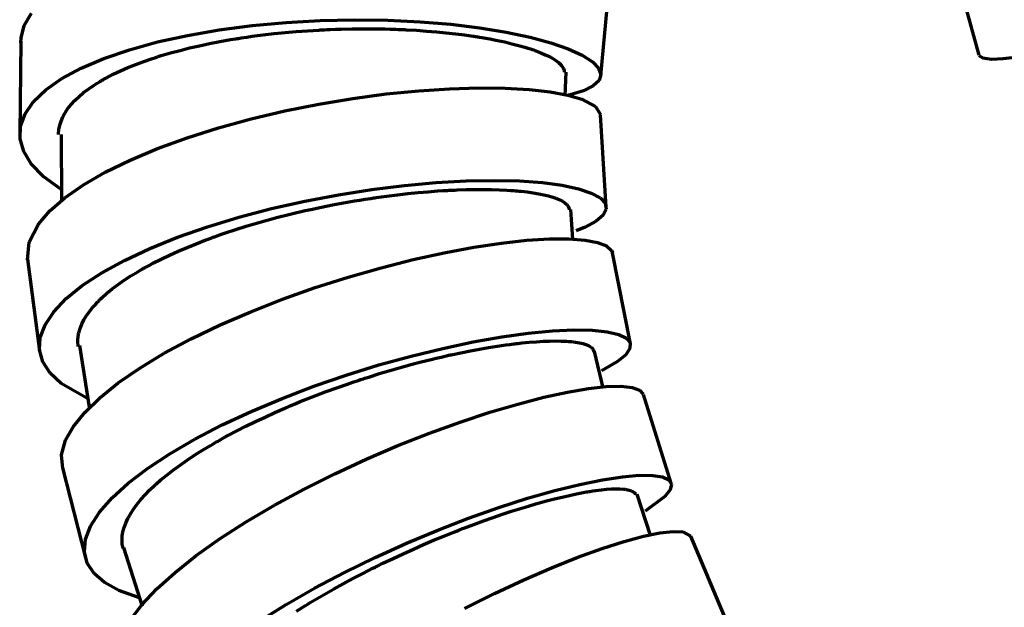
# Model space of a CAD drawing. Header units: millimetres. Extents: x 76 to 932, y 218 to 766.
# Tile 78 of 98: x 694 to 746, y 488 to 519. Entities that reach past the tile are written whole.
import ezdxf

# ---------------------------------------------------------------- set-up
doc = ezdxf.new("R2010")
doc.units = ezdxf.units.MM
doc.layers.add('Livello 1', color=18, linetype='Continuous', true_color=0x000000)

msp = doc.modelspace()

# ---------------------------------------------------------------- linework, layer by layer
at = {"layer": 'Livello 1', "color": 18, "lineweight": 70, "true_color": 0x000000}
for p, q in [((742.855, 521.998), (744.164, 517.239)), ((724.334, 516.167), (724.785, 520.975)), ((694.09, 518.806), (694.471, 519.451)), ((709.62, 519.06), (711.405, 519.095)), ((711.405, 519.095), (713.154, 519.074)), ((693.921, 518.149), (694.09, 518.806)), ((702.652, 518.28), (704.321, 518.569)), ((704.321, 518.569), (706.053, 518.795)), ((706.053, 518.795), (707.827, 518.957)), ((707.827, 518.957), (709.62, 519.06)), ((709.612, 518.566), (709.687, 518.569)), ((709.687, 518.569), (709.761, 518.573)), ((709.761, 518.573), (709.835, 518.576)), ((709.835, 518.576), (709.983, 518.583)), ((709.983, 518.583), (710.131, 518.587)), ((710.131, 518.587), (710.424, 518.601)), ((710.424, 518.601), (710.717, 518.608)), ((710.717, 518.608), (711.299, 518.622)), ((711.299, 518.622), (711.874, 518.626)), ((711.874, 518.626), (712.445, 518.626)), ((712.445, 518.626), (713.01, 518.615)), ((713.01, 518.615), (713.288, 518.608)), ((713.154, 519.074), (714.851, 518.993)), ((713.288, 518.608), (713.567, 518.601)), ((713.567, 518.601), (713.708, 518.594)), ((713.708, 518.594), (713.846, 518.59)), ((713.846, 518.59), (713.916, 518.587)), ((713.916, 518.587), (713.983, 518.583)), ((713.983, 518.583), (714.054, 518.58)), ((714.054, 518.58), (714.121, 518.576)), ((714.121, 518.576), (714.664, 518.545)), ((714.851, 518.993), (716.467, 518.862)), ((716.467, 518.862), (717.98, 518.679)), ((717.98, 518.679), (719.374, 518.453)), ((693.91, 517.91), (693.921, 518.149)), ((701.075, 517.934), (702.652, 518.28)), ((704.356, 517.959), (704.91, 518.058)), ((704.91, 518.058), (705.051, 518.079)), ((705.051, 518.079), (705.192, 518.104)), ((705.192, 518.104), (705.263, 518.114)), ((705.263, 518.114), (705.333, 518.125)), ((705.333, 518.125), (705.404, 518.135)), ((705.404, 518.135), (705.474, 518.146)), ((705.474, 518.146), (705.76, 518.188)), ((705.76, 518.188), (706.046, 518.231)), ((706.046, 518.231), (706.617, 518.305)), ((706.617, 518.305), (707.196, 518.372)), ((707.196, 518.372), (707.778, 518.428)), ((707.778, 518.428), (708.36, 518.481)), ((708.36, 518.481), (708.949, 518.523)), ((708.949, 518.523), (709.538, 518.559)), ((709.538, 518.559), (709.612, 518.566)), ((714.664, 518.545), (715.193, 518.509)), ((715.193, 518.509), (715.712, 518.467)), ((715.712, 518.467), (716.213, 518.418)), ((716.213, 518.418), (716.703, 518.365)), ((716.703, 518.365), (717.176, 518.305)), ((717.176, 518.305), (717.409, 518.273)), ((717.409, 518.273), (717.638, 518.241)), ((717.638, 518.241), (717.695, 518.231)), ((717.695, 518.231), (717.751, 518.223)), ((717.751, 518.223), (717.808, 518.213)), ((717.808, 518.213), (717.864, 518.206)), ((717.864, 518.206), (717.977, 518.188)), ((717.977, 518.188), (718.086, 518.171)), ((718.086, 518.171), (718.513, 518.093)), ((718.513, 518.093), (718.919, 518.015)), ((719.374, 518.453), (720.623, 518.188)), ((720.623, 518.188), (721.716, 517.892)), ((693.91, 517.973), (693.85, 513.147)), ((699.604, 517.529), (701.075, 517.934)), ((702.261, 517.493), (702.765, 517.62)), ((702.765, 517.62), (703.284, 517.74)), ((703.284, 517.74), (703.813, 517.853)), ((703.813, 517.853), (704.356, 517.959)), ((718.919, 518.015), (719.307, 517.934)), ((719.307, 517.934), (719.674, 517.846)), ((719.674, 517.846), (720.019, 517.758)), ((720.019, 517.758), (720.344, 517.663)), ((720.344, 517.663), (720.499, 517.617)), ((720.499, 517.617), (720.651, 517.567)), ((720.651, 517.567), (720.686, 517.557)), ((720.686, 517.557), (720.725, 517.543)), ((720.725, 517.543), (720.76, 517.532)), ((721.716, 517.892), (722.63, 517.574)), ((722.63, 517.574), (723.36, 517.243)), ((697.082, 516.562), (698.267, 517.07)), ((698.267, 517.07), (699.604, 517.529)), ((700.366, 516.915), (700.814, 517.07)), ((700.814, 517.07), (700.931, 517.109)), ((700.931, 517.109), (701.047, 517.144)), ((701.047, 517.144), (701.104, 517.165)), ((701.104, 517.165), (701.163, 517.183)), ((701.163, 517.183), (701.223, 517.2)), ((701.223, 517.2), (701.28, 517.218)), ((701.28, 517.218), (701.52, 517.289)), ((701.52, 517.289), (701.763, 517.359)), ((701.763, 517.359), (702.261, 517.493)), ((720.76, 517.532), (720.796, 517.518)), ((720.796, 517.518), (720.866, 517.493)), ((720.866, 517.493), (720.933, 517.469)), ((720.933, 517.469), (721.191, 517.37)), ((721.191, 517.37), (721.423, 517.267)), ((721.423, 517.267), (721.635, 517.169)), ((721.635, 517.169), (721.819, 517.063)), ((721.819, 517.063), (721.981, 516.961)), ((723.36, 517.243), (723.893, 516.901)), ((744.167, 517.229), (744.368, 517.095)), ((744.368, 517.095), (744.83, 517.038)), ((744.83, 517.038), (745.441, 517.063)), ((745.441, 517.063), (746.238, 517.151)), ((696.059, 516.015), (697.082, 516.562)), ((699.131, 516.417), (699.527, 516.59)), ((699.527, 516.59), (699.936, 516.756)), ((699.936, 516.756), (700.366, 516.915)), ((721.981, 516.961), (722.115, 516.858)), ((722.115, 516.858), (722.147, 516.83)), ((722.147, 516.83), (722.175, 516.805)), ((722.175, 516.805), (722.189, 516.791)), ((722.189, 516.791), (722.203, 516.781)), ((722.203, 516.781), (722.214, 516.767)), ((722.214, 516.767), (722.228, 516.752)), ((722.228, 516.752), (722.274, 516.703)), ((722.274, 516.703), (722.312, 516.65)), ((722.312, 516.65), (722.369, 516.551)), ((722.369, 516.551), (722.404, 516.453)), ((723.893, 516.901), (724.217, 516.562)), ((724.217, 516.562), (724.337, 516.23)), ((695.219, 515.43), (696.059, 516.015)), ((698.235, 515.966), (698.32, 516.012)), ((698.32, 516.012), (698.405, 516.057)), ((698.405, 516.057), (698.761, 516.241)), ((698.761, 516.241), (699.131, 516.417)), ((722.404, 516.453), (722.411, 516.354)), ((722.461, 515.116), (722.514, 516.354)), ((724.337, 516.23), (724.242, 515.916)), ((697.205, 515.281), (697.47, 515.479)), ((697.47, 515.479), (697.759, 515.676)), ((697.759, 515.676), (697.911, 515.775)), ((697.911, 515.775), (698.07, 515.87)), ((698.07, 515.87), (698.112, 515.895)), ((698.112, 515.895), (698.151, 515.916)), ((698.151, 515.916), (698.193, 515.941)), ((698.193, 515.941), (698.235, 515.966)), ((714.781, 515.38), (716.403, 515.486)), ((716.403, 515.486), (717.924, 515.528)), ((717.924, 515.528), (719.324, 515.514)), ((719.324, 515.514), (720.58, 515.44)), ((723.939, 515.631), (723.431, 515.377)), ((724.242, 515.916), (723.939, 515.631)), ((694.574, 514.812), (695.219, 515.43)), ((696.747, 514.869), (696.965, 515.077)), ((696.965, 515.077), (697.205, 515.281)), ((709.545, 514.682), (711.327, 514.978)), ((711.327, 514.978), (713.08, 515.211)), ((713.08, 515.211), (714.781, 515.38)), ((720.58, 515.44), (721.677, 515.317)), ((721.677, 515.317), (722.602, 515.144)), ((722.602, 515.144), (723.336, 514.932)), ((722.725, 515.161), (722.648, 515.144)), ((723.431, 515.377), (722.725, 515.161)), ((694.129, 514.174), (694.574, 514.812)), ((696.341, 514.392), (696.38, 514.445)), ((696.38, 514.445), (696.553, 514.66)), ((696.553, 514.66), (696.747, 514.869)), ((707.757, 514.325), (709.545, 514.682)), ((723.336, 514.932), (724.048, 514.558)), ((724.048, 514.558), (724.323, 514.135)), ((693.893, 513.521), (694.129, 514.174)), ((696.023, 513.789), (696.115, 514.008)), ((696.115, 514.008), (696.172, 514.117)), ((696.172, 514.117), (696.235, 514.227)), ((696.235, 514.227), (696.27, 514.283)), ((696.27, 514.283), (696.306, 514.336)), ((696.306, 514.336), (696.341, 514.392)), ((705.993, 513.909), (707.757, 514.325)), ((724.623, 509.281), (724.323, 514.11)), ((693.868, 512.861), (693.893, 513.521)), ((695.911, 513.348), (695.953, 513.57)), ((695.953, 513.57), (696.023, 513.789)), ((702.631, 512.918), (704.275, 513.44)), ((704.275, 513.44), (705.993, 513.909)), ((695.893, 513.126), (695.911, 513.348)), ((695.893, 513.091), (695.893, 513.126)), ((696.02, 513.091), (696.041, 509.587)), ((701.079, 512.353), (702.631, 512.918)), ((694.059, 512.202), (693.868, 512.861)), ((694.457, 511.549), (694.059, 512.202)), ((699.639, 511.746), (701.079, 512.353)), ((695.117, 510.868), (694.457, 511.549)), ((698.341, 511.111), (699.639, 511.746)), ((696.006, 510.212), (695.117, 510.868)), ((697.195, 510.448), (698.341, 511.111)), ((696.221, 509.771), (697.195, 510.448)), ((712.322, 510.205), (714.036, 510.417)), ((714.036, 510.417), (715.691, 510.568)), ((715.691, 510.568), (717.264, 510.653)), ((717.264, 510.653), (718.732, 510.681)), ((718.732, 510.681), (720.072, 510.649)), ((720.072, 510.649), (721.268, 510.561)), ((721.268, 510.561), (722.302, 510.424)), ((722.302, 510.424), (723.163, 510.24)), ((708.805, 509.595), (710.569, 509.93)), ((710.569, 509.93), (712.322, 510.205)), ((712.551, 509.778), (713.116, 509.856)), ((713.116, 509.856), (713.669, 509.926)), ((713.669, 509.926), (714.213, 509.986)), ((714.213, 509.986), (714.749, 510.039)), ((714.749, 510.039), (715.275, 510.085)), ((715.275, 510.085), (715.79, 510.124)), ((715.79, 510.124), (716.044, 510.141)), ((716.044, 510.141), (716.294, 510.155)), ((716.294, 510.155), (716.358, 510.159)), ((716.358, 510.159), (716.421, 510.163)), ((716.421, 510.163), (716.481, 510.166)), ((716.481, 510.166), (716.545, 510.17)), ((716.545, 510.17), (716.668, 510.173)), ((716.668, 510.173), (716.792, 510.18)), ((716.792, 510.18), (717.271, 510.194)), ((717.271, 510.194), (717.733, 510.201)), ((717.733, 510.201), (718.178, 510.205)), ((718.178, 510.205), (718.605, 510.198)), ((718.605, 510.198), (719.018, 510.187)), ((719.018, 510.187), (719.409, 510.166)), ((719.409, 510.166), (719.6, 510.155)), ((719.6, 510.155), (719.787, 510.141)), ((719.787, 510.141), (719.832, 510.138)), ((719.832, 510.138), (719.878, 510.134)), ((719.878, 510.134), (719.924, 510.131)), ((719.924, 510.131), (719.97, 510.127)), ((719.97, 510.127), (720.058, 510.117)), ((720.058, 510.117), (720.143, 510.11)), ((720.143, 510.11), (720.478, 510.071)), ((720.478, 510.071), (720.789, 510.028)), ((720.789, 510.028), (721.078, 509.979)), ((721.078, 509.979), (721.346, 509.926)), ((721.346, 509.926), (721.589, 509.866)), ((721.589, 509.866), (721.812, 509.803)), ((721.812, 509.803), (721.864, 509.785)), ((723.163, 510.24), (723.829, 510.018)), ((723.829, 510.018), (724.299, 509.76)), ((695.431, 509.083), (696.221, 509.771)), ((707.058, 509.199), (708.805, 509.595)), ((709.115, 509.157), (709.69, 509.277)), ((709.69, 509.277), (710.265, 509.393)), ((710.265, 509.393), (710.837, 509.499)), ((710.837, 509.499), (711.408, 509.602)), ((711.408, 509.602), (711.694, 509.647)), ((711.694, 509.647), (711.98, 509.693)), ((711.98, 509.693), (712.124, 509.714)), ((712.124, 509.714), (712.265, 509.736)), ((712.265, 509.736), (712.336, 509.746)), ((712.336, 509.746), (712.407, 509.757)), ((712.407, 509.757), (712.481, 509.767)), ((712.481, 509.767), (712.551, 509.778)), ((721.864, 509.785), (721.914, 509.767)), ((721.914, 509.767), (721.939, 509.757)), ((721.939, 509.757), (721.963, 509.75)), ((721.963, 509.75), (721.984, 509.743)), ((721.984, 509.743), (722.009, 509.732)), ((722.009, 509.732), (722.097, 509.697)), ((722.097, 509.697), (722.182, 509.658)), ((722.182, 509.658), (722.33, 509.584)), ((722.33, 509.584), (722.45, 509.503)), ((722.45, 509.503), (722.545, 509.422)), ((722.545, 509.422), (722.619, 509.334)), ((722.619, 509.334), (722.662, 509.245)), ((724.299, 509.76), (724.563, 509.478)), ((724.563, 509.478), (724.62, 509.175)), ((694.835, 508.392), (695.431, 509.083)), ((705.344, 508.748), (707.058, 509.199)), ((707.394, 508.744), (707.965, 508.889)), ((707.965, 508.889), (708.036, 508.907)), ((708.036, 508.907), (708.106, 508.924)), ((708.106, 508.924), (708.18, 508.942)), ((708.18, 508.942), (708.251, 508.96)), ((708.251, 508.96), (708.395, 508.991)), ((708.395, 508.991), (708.54, 509.027)), ((708.54, 509.027), (708.829, 509.094)), ((708.829, 509.094), (709.115, 509.157)), ((722.662, 509.245), (722.683, 509.157)), ((722.683, 509.157), (722.683, 509.143)), ((722.87, 507.601), (722.761, 509.15)), ((724.461, 508.861), (724.094, 508.543)), ((724.62, 509.175), (724.461, 508.861)), ((694.341, 507.439), (694.835, 508.392)), ((702.13, 507.7), (703.696, 508.247)), ((703.696, 508.247), (705.344, 508.748)), ((705.185, 508.102), (705.725, 508.272)), ((705.725, 508.272), (706.272, 508.434)), ((706.272, 508.434), (706.829, 508.593)), ((706.829, 508.593), (707.394, 508.744)), ((724.094, 508.543), (723.519, 508.229)), ((704.063, 507.721), (704.127, 507.746)), ((704.127, 507.746), (704.388, 507.838)), ((704.388, 507.838), (704.652, 507.926)), ((704.652, 507.926), (705.185, 508.102)), ((723.519, 508.229), (723.043, 508.032)), ((694.263, 506.518), (694.341, 507.439)), ((700.67, 507.111), (702.13, 507.7)), ((702.627, 507.164), (703.114, 507.361)), ((703.114, 507.361), (703.612, 507.555)), ((703.612, 507.555), (703.739, 507.605)), ((703.739, 507.605), (703.869, 507.651)), ((703.869, 507.651), (703.933, 507.675)), ((703.933, 507.675), (704, 507.697)), ((704, 507.697), (704.063, 507.721)), ((717.677, 507.175), (719.127, 507.393)), ((719.127, 507.393), (720.453, 507.538)), ((720.453, 507.538), (721.635, 507.608)), ((721.635, 507.608), (722.658, 507.612)), ((722.658, 507.612), (723.508, 507.552)), ((723.508, 507.552), (724.168, 507.429)), ((724.168, 507.429), (724.637, 507.245)), ((724.637, 507.245), (724.898, 507.012)), ((699.34, 506.487), (700.67, 507.111)), ((701.266, 506.55), (701.703, 506.758)), ((701.703, 506.758), (702.158, 506.963)), ((702.158, 506.963), (702.627, 507.164)), ((714.495, 506.529), (716.125, 506.889)), ((716.125, 506.889), (717.677, 507.175)), ((724.898, 507.012), (724.951, 506.889)), ((725.886, 502.109), (724.955, 506.875)), ((694.26, 506.543), (694.898, 501.742)), ((698.154, 505.837), (699.34, 506.487)), ((700.437, 506.116), (700.638, 506.226)), ((700.638, 506.226), (700.842, 506.335)), ((700.842, 506.335), (701.266, 506.55)), ((712.805, 506.102), (714.495, 506.529)), ((697.135, 505.167), (698.154, 505.837)), ((699.336, 505.446), (699.682, 505.672)), ((699.682, 505.672), (700.049, 505.894)), ((700.049, 505.894), (700.144, 505.95)), ((700.144, 505.95), (700.239, 506.007)), ((700.239, 506.007), (700.289, 506.035)), ((700.289, 506.035), (700.338, 506.06)), ((700.338, 506.06), (700.387, 506.088)), ((700.387, 506.088), (700.437, 506.116)), ((711.084, 505.608), (712.805, 506.102)), ((696.288, 504.483), (697.135, 505.167)), ((698.708, 504.991), (699.012, 505.22)), ((699.012, 505.22), (699.336, 505.446)), ((709.355, 505.058), (711.084, 505.608)), ((698.165, 504.529), (698.426, 504.761)), ((698.426, 504.761), (698.708, 504.991)), ((707.64, 504.451), (709.355, 505.058)), ((695.635, 503.798), (696.288, 504.483)), ((697.713, 504.063), (697.819, 504.179)), ((697.819, 504.179), (697.929, 504.296)), ((697.929, 504.296), (697.957, 504.324)), ((697.957, 504.324), (697.985, 504.356)), ((697.985, 504.356), (698.013, 504.384)), ((698.013, 504.384), (698.045, 504.412)), ((698.045, 504.412), (698.105, 504.472)), ((698.105, 504.472), (698.165, 504.529)), ((705.968, 503.795), (707.64, 504.451)), ((695.18, 503.114), (695.635, 503.798)), ((697.223, 503.372), (697.361, 503.601)), ((697.361, 503.601), (697.526, 503.83)), ((697.526, 503.83), (697.713, 504.063)), ((704.36, 503.1), (705.968, 503.795)), ((694.93, 502.444), (695.18, 503.114)), ((697.018, 502.916), (697.107, 503.142)), ((697.107, 503.142), (697.223, 503.372)), ((702.843, 502.37), (704.36, 503.1)), ((696.923, 502.521), (696.93, 502.578)), ((696.93, 502.578), (696.941, 502.634)), ((696.941, 502.634), (696.955, 502.691)), ((696.955, 502.691), (697.018, 502.916)), ((719.134, 502.475), (720.531, 502.666)), ((720.531, 502.666), (721.805, 502.789)), ((721.805, 502.789), (722.926, 502.842)), ((722.926, 502.842), (723.889, 502.825)), ((723.889, 502.825), (724.676, 502.744)), ((724.676, 502.744), (725.272, 502.602)), ((725.272, 502.602), (725.674, 502.405)), ((694.891, 501.791), (694.93, 502.444)), ((696.902, 502.246), (696.905, 502.356)), ((696.92, 501.971), (696.902, 502.246)), ((696.905, 502.356), (696.916, 502.465)), ((696.916, 502.465), (696.923, 502.521)), ((701.432, 501.615), (702.843, 502.37)), ((716.04, 501.876), (717.631, 502.211)), ((717.631, 502.211), (719.134, 502.475)), ((718.901, 501.992), (719.346, 502.056)), ((719.346, 502.056), (719.561, 502.084)), ((719.561, 502.084), (719.776, 502.112)), ((719.776, 502.112), (719.829, 502.119)), ((719.829, 502.119), (719.882, 502.123)), ((719.882, 502.123), (719.931, 502.13)), ((719.931, 502.13), (719.984, 502.137)), ((719.984, 502.137), (720.086, 502.147)), ((720.086, 502.147), (720.189, 502.158)), ((720.189, 502.158), (720.584, 502.197)), ((720.584, 502.197), (720.958, 502.225)), ((720.958, 502.225), (721.311, 502.246)), ((721.311, 502.246), (721.646, 502.26)), ((721.646, 502.26), (721.963, 502.264)), ((721.963, 502.264), (722.256, 502.26)), ((722.256, 502.26), (722.327, 502.257)), ((722.327, 502.257), (722.397, 502.253)), ((722.397, 502.253), (722.432, 502.253)), ((722.432, 502.253), (722.464, 502.25)), ((722.464, 502.25), (722.499, 502.25)), ((722.499, 502.25), (722.531, 502.246)), ((722.531, 502.246), (722.662, 502.239)), ((722.662, 502.239), (722.785, 502.229)), ((722.785, 502.229), (723.011, 502.2)), ((723.011, 502.2), (723.216, 502.165)), ((723.216, 502.165), (723.396, 502.123)), ((723.396, 502.123), (723.551, 502.073)), ((723.551, 502.073), (723.685, 502.02)), ((725.674, 502.405), (725.872, 502.158)), ((725.872, 502.158), (725.861, 501.869)), ((695.064, 501.167), (694.891, 501.791)), ((696.98, 502.027), (697.488, 498.789)), ((700.155, 500.842), (701.432, 501.615)), ((714.386, 501.47), (716.04, 501.876)), ((716.358, 501.512), (716.421, 501.527)), ((716.421, 501.527), (716.488, 501.541)), ((716.488, 501.541), (716.996, 501.646)), ((716.996, 501.646), (717.494, 501.749)), ((717.494, 501.749), (717.977, 501.837)), ((717.977, 501.837), (718.446, 501.918)), ((718.446, 501.918), (718.901, 501.992)), ((723.685, 502.02), (723.791, 501.957)), ((723.791, 501.957), (723.805, 501.95)), ((723.805, 501.95), (723.815, 501.939)), ((723.815, 501.939), (723.826, 501.932)), ((723.826, 501.932), (723.837, 501.925)), ((723.837, 501.925), (723.858, 501.908)), ((723.858, 501.908), (723.875, 501.89)), ((723.875, 501.89), (723.907, 501.851)), ((723.907, 501.851), (723.932, 501.816)), ((723.932, 501.816), (723.967, 501.71)), ((724.461, 499.809), (724.006, 501.714)), ((725.643, 501.544), (725.216, 501.188)), ((725.861, 501.869), (725.643, 501.544)), ((695.448, 500.578), (695.064, 501.167)), ((712.692, 501.004), (714.386, 501.47)), ((713.821, 500.87), (714.364, 501.022)), ((714.364, 501.022), (714.904, 501.163)), ((714.904, 501.163), (715.437, 501.297)), ((715.437, 501.297), (715.701, 501.361)), ((715.701, 501.361), (715.966, 501.421)), ((715.966, 501.421), (716.097, 501.452)), ((716.097, 501.452), (716.227, 501.481)), ((716.227, 501.481), (716.294, 501.495)), ((716.294, 501.495), (716.358, 501.512)), ((725.216, 501.188), (724.366, 500.701)), ((696.034, 500.031), (695.448, 500.578)), ((699.022, 500.062), (700.155, 500.842)), ((710.981, 500.472), (712.692, 501.004)), ((712.16, 500.373), (712.717, 500.549)), ((712.717, 500.549), (713.271, 500.715)), ((713.271, 500.715), (713.821, 500.87)), ((697.375, 499.258), (696.034, 500.031)), ((698.055, 499.286), (699.022, 500.062)), ((709.281, 499.886), (710.981, 500.472)), ((710.484, 499.809), (711.041, 500.003)), ((711.041, 500.003), (711.32, 500.098)), ((711.32, 500.098), (711.599, 500.193)), ((711.599, 500.193), (711.736, 500.239)), ((711.736, 500.239), (711.877, 500.285)), ((711.877, 500.285), (711.948, 500.306)), ((711.948, 500.306), (712.018, 500.331)), ((712.018, 500.331), (712.089, 500.352)), ((712.089, 500.352), (712.16, 500.373)), ((707.612, 499.251), (709.281, 499.886)), ((709.387, 499.403), (709.934, 499.607)), ((709.934, 499.607), (710.484, 499.809)), ((721.339, 499.311), (722.581, 499.579)), ((722.581, 499.579), (723.681, 499.766)), ((723.681, 499.766), (724.623, 499.868)), ((724.623, 499.868), (725.392, 499.886)), ((725.392, 499.886), (725.978, 499.826)), ((725.978, 499.826), (726.369, 499.689)), ((726.369, 499.689), (726.563, 499.48)), ((728.027, 494.806), (726.571, 499.459)), ((697.265, 498.521), (698.055, 499.286)), ((706, 498.574), (707.612, 499.251)), ((708.166, 498.912), (708.3, 498.969)), ((708.3, 498.969), (708.572, 499.082)), ((708.572, 499.082), (708.843, 499.188)), ((708.843, 499.188), (709.387, 499.403)), ((718.506, 498.524), (719.974, 498.958)), ((719.974, 498.958), (721.339, 499.311)), ((696.666, 497.773), (697.265, 498.521)), ((704.465, 497.858), (706, 498.574)), ((706.72, 498.277), (707.235, 498.514)), ((707.235, 498.514), (707.764, 498.743)), ((707.764, 498.743), (707.898, 498.8)), ((707.898, 498.8), (708.032, 498.856)), ((708.032, 498.856), (708.166, 498.912)), ((716.954, 498.013), (718.506, 498.524)), ((705.721, 497.798), (706.215, 498.041)), ((706.215, 498.041), (706.72, 498.277)), ((715.342, 497.431), (716.954, 498.013)), ((696.26, 497.057), (696.666, 497.773)), ((703.033, 497.117), (704.465, 497.858)), ((704.769, 497.304), (705.238, 497.551)), ((705.238, 497.551), (705.721, 497.798)), ((713.694, 496.778), (715.342, 497.431)), ((696.048, 496.288), (696.26, 497.057)), ((701.724, 496.355), (703.033, 497.117)), ((703.975, 496.856), (704.084, 496.923)), ((704.084, 496.923), (704.141, 496.955)), ((704.141, 496.955), (704.197, 496.986)), ((704.197, 496.986), (704.254, 497.018)), ((704.254, 497.018), (704.31, 497.05)), ((704.31, 497.05), (704.54, 497.177)), ((704.54, 497.177), (704.769, 497.304)), ((703.026, 496.277), (703.435, 496.535)), ((703.435, 496.535), (703.866, 496.792)), ((703.866, 496.792), (703.975, 496.856)), ((712.033, 496.069), (713.694, 496.778)), ((696.105, 495.582), (696.048, 496.288)), ((700.553, 495.579), (701.724, 496.355)), ((702.264, 495.759), (702.638, 496.02)), ((702.638, 496.02), (703.026, 496.277)), ((710.382, 495.304), (712.033, 496.069)), ((696.094, 495.61), (697.301, 490.901)), ((699.537, 494.806), (700.553, 495.579)), ((701.573, 495.236), (701.908, 495.498)), ((701.908, 495.498), (702.264, 495.759)), ((701.029, 494.778), (701.104, 494.845)), ((701.104, 494.845), (701.142, 494.877)), ((701.142, 494.877), (701.178, 494.908)), ((701.178, 494.908), (701.216, 494.944)), ((701.216, 494.944), (701.255, 494.975)), ((701.255, 494.975), (701.41, 495.106)), ((701.41, 495.106), (701.573, 495.236)), ((708.766, 494.496), (710.382, 495.304)), ((723.237, 494.746), (724.422, 494.99)), ((724.422, 494.99), (725.466, 495.148)), ((725.466, 495.148), (726.348, 495.222)), ((726.348, 495.222), (727.057, 495.215)), ((727.057, 495.215), (727.579, 495.134)), ((727.579, 495.134), (727.911, 494.975)), ((727.911, 494.975), (728.042, 494.75)), ((698.694, 494.037), (699.537, 494.806)), ((700.433, 494.199), (700.684, 494.457)), ((700.684, 494.457), (700.959, 494.714)), ((700.959, 494.714), (701.029, 494.778)), ((707.21, 493.653), (708.766, 494.496)), ((720.492, 494.016), (721.917, 494.422)), ((721.917, 494.422), (723.237, 494.746)), ((723.06, 494.249), (723.417, 494.319)), ((723.417, 494.319), (723.501, 494.333)), ((723.501, 494.333), (723.586, 494.348)), ((723.586, 494.348), (723.628, 494.355)), ((723.628, 494.355), (723.671, 494.362)), ((723.671, 494.362), (723.713, 494.369)), ((723.713, 494.369), (723.752, 494.376)), ((723.752, 494.376), (723.914, 494.4)), ((723.914, 494.4), (724.069, 494.425)), ((724.069, 494.425), (724.366, 494.46)), ((724.366, 494.46), (724.641, 494.489)), ((724.641, 494.489), (724.895, 494.506)), ((724.895, 494.506), (725.124, 494.513)), ((725.124, 494.513), (725.336, 494.513)), ((725.336, 494.513), (725.523, 494.503)), ((725.523, 494.503), (725.565, 494.496)), ((725.565, 494.496), (725.607, 494.492)), ((725.607, 494.492), (725.65, 494.485)), ((725.65, 494.485), (725.689, 494.478)), ((725.689, 494.478), (725.759, 494.464)), ((725.759, 494.464), (725.83, 494.45)), ((725.83, 494.45), (725.943, 494.411)), ((725.943, 494.411), (726.038, 494.362)), ((726.038, 494.362), (726.105, 494.305)), ((726.105, 494.305), (726.147, 494.242)), ((727.968, 494.457), (727.696, 494.111)), ((728.042, 494.75), (727.968, 494.457)), ((698.038, 493.286), (698.694, 494.037)), ((699.999, 493.695), (700.204, 493.945)), ((700.204, 493.945), (700.433, 494.199)), ((718.979, 493.533), (720.492, 494.016)), ((721.043, 493.755), (721.48, 493.875)), ((721.48, 493.875), (721.9, 493.984)), ((721.9, 493.984), (722.302, 494.083)), ((722.302, 494.083), (722.69, 494.171)), ((722.69, 494.171), (723.06, 494.249)), ((726.147, 494.242), (726.158, 494.206)), ((726.937, 492.065), (726.249, 494.22)), ((727.696, 494.111), (726.659, 493.349)), ((697.572, 492.562), (698.038, 493.286)), ((699.657, 493.201), (699.819, 493.448)), ((699.819, 493.448), (699.999, 493.695)), ((705.735, 492.785), (707.21, 493.653)), ((717.402, 492.975), (718.979, 493.533)), ((719.173, 493.176), (719.653, 493.335)), ((719.653, 493.335), (720.129, 493.483)), ((720.129, 493.483), (720.362, 493.554)), ((720.362, 493.554), (720.591, 493.624)), ((720.591, 493.624), (720.647, 493.642)), ((720.647, 493.642), (720.707, 493.656)), ((720.707, 493.656), (720.764, 493.674)), ((720.764, 493.674), (720.82, 493.691)), ((720.82, 493.691), (720.933, 493.723)), ((720.933, 493.723), (721.043, 493.755)), ((699.414, 492.718), (699.463, 492.838)), ((699.463, 492.838), (699.523, 492.958)), ((699.523, 492.958), (699.537, 492.986)), ((699.537, 492.986), (699.555, 493.018)), ((699.555, 493.018), (699.572, 493.049)), ((699.572, 493.049), (699.587, 493.077)), ((699.587, 493.077), (699.622, 493.137)), ((699.622, 493.137), (699.657, 493.201)), ((704.36, 491.903), (705.735, 492.785)), ((715.779, 492.347), (717.402, 492.975)), ((717.67, 492.647), (718.178, 492.831)), ((718.178, 492.831), (718.679, 493.01)), ((718.679, 493.01), (719.173, 493.176)), ((697.308, 491.867), (697.572, 492.562)), ((699.23, 492.033), (699.266, 492.256)), ((699.266, 492.256), (699.325, 492.485)), ((699.325, 492.485), (699.414, 492.718)), ((714.135, 491.659), (715.779, 492.347)), ((716.358, 492.139), (716.622, 492.245)), ((716.622, 492.245), (716.756, 492.298)), ((716.756, 492.298), (716.887, 492.347)), ((716.887, 492.347), (716.954, 492.375)), ((716.954, 492.375), (717.017, 492.4)), ((717.017, 492.4), (717.084, 492.425)), ((717.084, 492.425), (717.151, 492.45)), ((717.151, 492.45), (717.67, 492.647)), ((727.435, 492.199), (728.123, 492.277)), ((728.123, 492.277), (728.631, 492.259)), ((728.631, 492.259), (729.058, 492.037)), ((697.251, 491.218), (697.308, 491.867)), ((699.22, 491.818), (699.23, 492.033)), ((699.234, 491.606), (699.22, 491.818)), ((703.111, 491.017), (704.36, 491.903)), ((715.035, 491.589), (715.564, 491.815)), ((715.564, 491.815), (716.093, 492.033)), ((716.093, 492.033), (716.358, 492.139)), ((724.412, 491.384), (725.565, 491.751)), ((725.565, 491.751), (726.578, 492.023)), ((726.578, 492.023), (727.435, 492.199)), ((730.959, 487.514), (729.061, 492.026)), ((697.396, 490.619), (697.251, 491.218)), ((699.273, 491.398), (699.234, 491.606)), ((699.28, 491.377), (699.273, 491.398)), ((699.29, 491.43), (700.274, 488.361)), ((712.498, 490.918), (714.135, 491.659)), ((713.969, 491.113), (714.502, 491.352)), ((714.502, 491.352), (715.035, 491.589)), ((723.134, 490.922), (724.412, 491.384)), ((702, 490.135), (703.111, 491.017)), ((710.886, 490.128), (712.498, 490.918)), ((712.9, 490.608), (713.437, 490.866)), ((713.437, 490.866), (713.969, 491.113)), ((721.752, 490.375), (723.134, 490.922)), ((697.752, 490.075), (697.396, 490.619)), ((711.842, 490.082), (712.107, 490.216)), ((712.107, 490.216), (712.368, 490.347)), ((712.368, 490.347), (712.502, 490.414)), ((712.502, 490.414), (712.632, 490.478)), ((712.632, 490.478), (712.699, 490.513)), ((712.699, 490.513), (712.766, 490.545)), ((712.766, 490.545), (712.833, 490.576)), ((712.833, 490.576), (712.9, 490.608)), ((720.288, 489.74), (721.752, 490.375)), ((698.306, 489.596), (697.752, 490.075)), ((701.044, 489.271), (702, 490.135)), ((709.323, 489.303), (710.886, 490.128)), ((710.815, 489.539), (711.327, 489.811)), ((711.327, 489.811), (711.842, 490.082)), ((718.757, 489.028), (720.288, 489.74)), ((699.054, 489.183), (698.306, 489.596)), ((700.13, 488.798), (699.054, 489.183)), ((700.257, 488.435), (701.044, 489.271)), ((707.834, 488.446), (709.323, 489.303)), ((709.817, 488.978), (710.311, 489.26)), ((710.311, 489.26), (710.815, 489.539)), ((709.087, 488.548), (709.207, 488.618)), ((709.207, 488.618), (709.327, 488.692)), ((709.327, 488.692), (709.57, 488.837)), ((709.57, 488.837), (709.817, 488.978)), ((717.19, 488.244), (718.757, 489.028)), ((699.654, 487.634), (700.257, 488.435)), ((706.437, 487.574), (707.834, 488.446)), ((708.378, 488.107), (708.847, 488.4)), ((708.847, 488.4), (708.967, 488.474)), ((708.967, 488.474), (709.087, 488.548))]:
    msp.add_line(p, q, dxfattribs=at)

doc.saveas('drawing.dxf')
